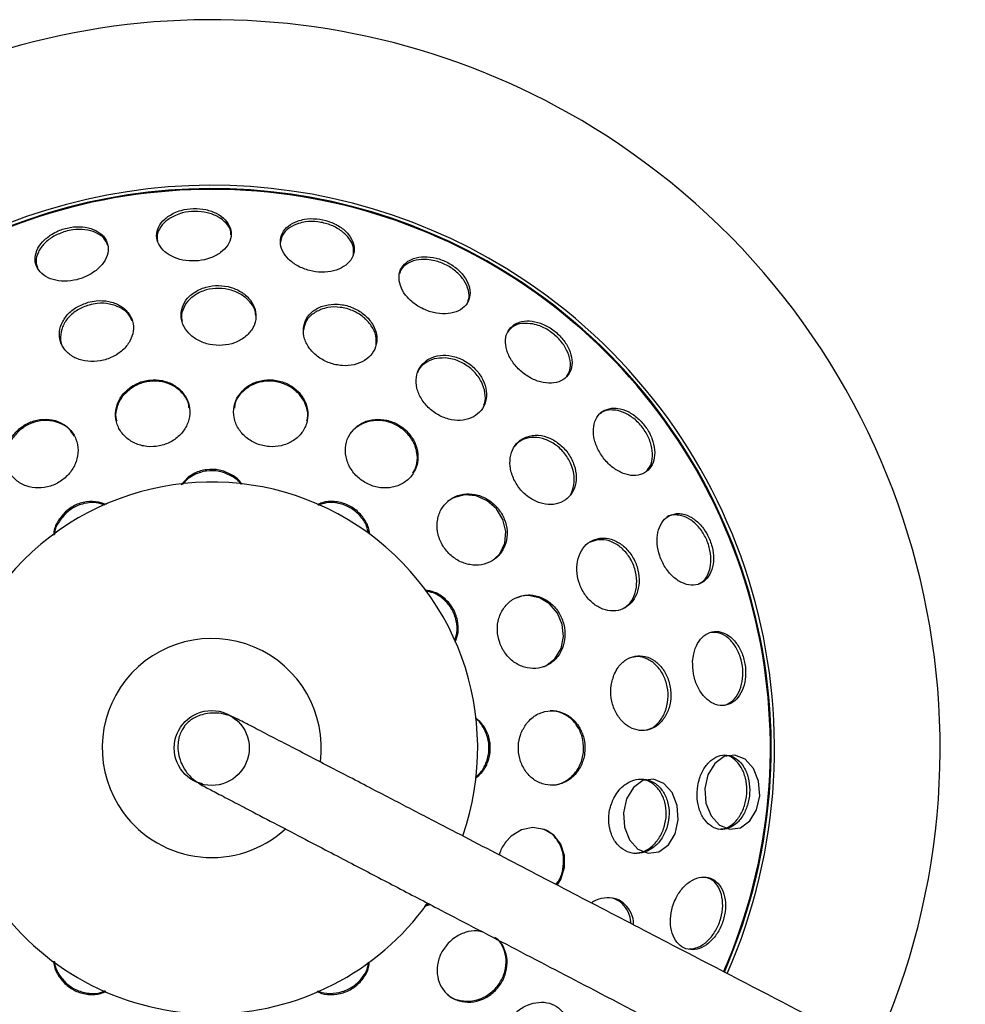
# Model space of a CAD drawing. Header units: millimetres. Extents: x 56.9 to 105.9, y 80 to 171.9.
# Tile 5 of 14: x 58.9 to 62.4, y 118 to 121.7. Entities that reach past the tile are written whole.
import ezdxf

# ---------------------------------------------------------------- set-up
doc = ezdxf.new("R2010")
doc.units = ezdxf.units.MM

msp = doc.modelspace()

# ---------------------------------------------------------------- linework, layer by layer
at = {"color": 7, "linetype": 'Continuous', "lineweight": 25}
for p, q in [((60.76611, 120.11283), (60.75265, 120.0977)), ((59.52401, 119.98109), (59.49773, 119.95286)), ((59.52382, 119.97589), (59.50298, 119.95342)), ((61.06339, 119.74594), (61.03176, 119.73513)), ((60.77604, 119.53429), (60.76152, 119.52818)), ((59.70153, 119.06865), (59.68397, 119.08275)), ((59.68468, 119.08396), (59.68553, 119.08353)), ((59.55543, 118.83381), (59.5546, 118.83427)), ((59.55518, 118.83553), (59.57679, 118.82923)), ((60.41223, 118.36811), (60.43431, 118.37396)), ((60.41589, 118.37276), (60.42962, 118.37641))]:
    msp.add_line(p, q, dxfattribs=at)
at = {"color": 7, "linetype": 'Continuous', "lineweight": 25, "flags": 128}
for points in [[(60.67632, 119.67546), (60.69597, 119.69368), (60.71473, 119.7329), (60.71868, 119.77771), (60.70756, 119.82259), (60.68307, 119.86233), (60.64828, 119.89279), (60.60697, 119.91098), (60.56338, 119.91502), (60.52207, 119.90418), (60.49947, 119.89008), (60.49947, 119.89008)], [(60.85606, 119.2685), (60.86901, 119.27222), (60.90306, 119.29863), (60.92616, 119.33667), (60.93557, 119.38161), (60.93051, 119.42798), (60.91201, 119.4706), (60.88231, 119.5051), (60.84449, 119.52799), (60.8024, 119.5367), (60.77604, 119.53429), (60.77604, 119.53429)], [(60.91078, 118.44753), (60.92531, 118.46882), (60.93893, 118.51327), (60.93875, 118.55884), (60.92487, 118.60087), (60.89855, 118.6349), (60.86232, 118.65694), (60.82014, 118.66407), (60.77706, 118.65513), (60.73836, 118.63123), (60.71824, 118.60975), (60.71824, 118.60975)]]:
    msp.add_lwpolyline(points, dxfattribs=at)
at = {"color": 7, "linetype": 'Continuous', "flags": 128}
for points in [[(61.669, 118.83763), (61.64987, 118.88575), (61.61856, 118.92031), (61.57984, 118.93606), (61.53961, 118.93058), (61.50399, 118.90473), (61.47841, 118.86243), (61.46676, 118.81012), (61.47081, 118.75577), (61.48995, 118.70765), (61.52126, 118.67309), (61.55997, 118.65735), (61.6002, 118.66282), (61.63582, 118.68867), (61.6614, 118.73098), (61.67305, 118.78328), (61.669, 118.83763)], [(61.36285, 118.74715), (61.34371, 118.79527), (61.3124, 118.82983), (61.27368, 118.84558), (61.23346, 118.8401), (61.19784, 118.81425), (61.17226, 118.77195), (61.16061, 118.71964), (61.16466, 118.66529), (61.18379, 118.61717), (61.2151, 118.58261), (61.25382, 118.56687), (61.29405, 118.57234), (61.32967, 118.59819), (61.35525, 118.64049), (61.3669, 118.6928), (61.36285, 118.74715)]]:
    msp.add_lwpolyline(points, dxfattribs=at)
at = {"color": 7, "linetype": 'Continuous'}
msp.add_circle((59.6123, 118.96293), 0.14101, dxfattribs=at)
at = {"color": 7, "linetype": 'Continuous', "lineweight": 25}
for radius, start, end in [(2.73889, 56.18384, 329.47347), (2.73889, 335.49237, 56.18384), (2.11608, 56.18384, 328.59376), (2.10371, 56.18384, 328.57286), (2.10371, 336.39484, 56.18384), (2.11608, 336.37161, 56.18384), (1, 340.70574, 215.99335), (0.41191, 352.68817, 215.99335), (0.41191, 215.99335, 312.17344), (1, 215.99335, 324.26151)]:
    msp.add_arc((59.6123, 118.96293), radius, start, end, dxfattribs=at)
at = {"color": 1, "linetype": 'Continuous', "lineweight": 25}
msp.add_arc((59.6123, 118.96293), 2.10062, 336.39498, 270, dxfattribs=at)
at = {"color": 7, "linetype": 'Continuous', "lineweight": 25}
for points, knots in [([(59.47076, 120.97503), (59.45821, 120.96794), (59.4331, 120.95374), (59.41045, 120.92307), (59.40249, 120.88966), (59.41089, 120.85649), (59.43442, 120.82756), (59.47039, 120.80603), (59.51473, 120.7943), (59.56251, 120.79363), (59.60843, 120.80412), (59.64734, 120.82465), (59.67478, 120.85297), (59.68757, 120.88584), (59.68423, 120.91952), (59.6652, 120.95014), (59.63274, 120.97427), (59.59049, 120.98928), (59.54333, 120.99338), (59.50181, 120.98755), (59.47939, 120.97851), (59.47076, 120.97503)], [0, 0, 0, 0, 0.053938, 0.1078744, 0.1617814, 0.2155568, 0.2691639, 0.3226388, 0.3760746, 0.4295805, 0.4832388, 0.5370616, 0.5909917, 0.6449233, 0.6987496, 0.7524119, 0.8059173, 0.8593508, 0.9128218, 0.9664293, 1, 1, 1, 1]), ([(59.68451, 120.89332), (59.6845, 120.89743), (59.68448, 120.91263), (59.66802, 120.93696), (59.63738, 120.9618), (59.59556, 120.97765), (59.54869, 120.9827), (59.50697, 120.9777), (59.48423, 120.96912), (59.47548, 120.96582)], [0, 0, 0, 0, 0.0620342, 0.2291752, 0.3958128, 0.5621885, 0.7286664, 0.8955413, 1, 1, 1, 1]), ([(59.47548, 120.96582), (59.46259, 120.95897), (59.43682, 120.94527), (59.41383, 120.91515), (59.40404, 120.8892), (59.40782, 120.87486), (59.40873, 120.87142)], [0, 0, 0, 0, 0.301631, 0.6032622, 0.9047593, 1, 1, 1, 1]), ([(59.93524, 120.94476), (59.92283, 120.9391), (59.898, 120.92778), (59.8756, 120.89953), (59.86776, 120.86675), (59.87609, 120.83227), (59.89937, 120.80024), (59.93495, 120.77417), (59.97883, 120.75695), (60.02616, 120.75049), (60.07168, 120.75555), (60.11023, 120.77161), (60.13739, 120.79692), (60.15001, 120.82859), (60.14669, 120.86298), (60.12786, 120.89617), (60.09575, 120.92444), (60.05394, 120.94471), (60.00724, 120.95456), (59.96606, 120.95369), (59.94382, 120.94724), (59.93524, 120.94476)], [0, 0, 0, 0, 0.0539159, 0.1078354, 0.1616845, 0.2153745, 0.2689048, 0.3223454, 0.3758041, 0.4293817, 0.4831244, 0.5370119, 0.5909585, 0.6448486, 0.6985943, 0.7521713, 0.8056253, 0.8590651, 0.9125963, 0.9662905, 1, 1, 1, 1]), ([(59.93846, 120.93552), (59.92577, 120.93023), (59.90039, 120.91966), (59.87648, 120.8939), (59.87252, 120.87379), (59.87071, 120.86463)], [0, 0, 0, 0, 0.352287, 0.70459049, 1, 1, 1, 1]), ([(60.14521, 120.81967), (60.14565, 120.82919), (60.14662, 120.84988), (60.12911, 120.88189), (60.09867, 120.91083), (60.05764, 120.93216), (60.01128, 120.94324), (59.96987, 120.94353), (59.9472, 120.93775), (59.93846, 120.93552)], [0, 0, 0, 0, 0.1317141, 0.2861276, 0.4401698, 0.5941193, 0.7483052, 0.9029509, 1, 1, 1, 1]), ([(59.00977, 120.89428), (58.99767, 120.88541), (58.97345, 120.86767), (58.95214, 120.83354), (58.94532, 120.79856), (58.95456, 120.76598), (58.97855, 120.73971), (59.01453, 120.72264), (59.05841, 120.71663), (59.10529, 120.72231), (59.14999, 120.73907), (59.18751, 120.76507), (59.21357, 120.79743), (59.22514, 120.8325), (59.22086, 120.86625), (59.20126, 120.89484), (59.16864, 120.91503), (59.1267, 120.92464), (59.08031, 120.92252), (59.03979, 120.91107), (59.01811, 120.89895), (59.00977, 120.89428)], [0, 0, 0, 0, 0.0539315, 0.1078613, 0.1617995, 0.2156435, 0.2693252, 0.3228496, 0.3762888, 0.4297524, 0.4833367, 0.5370878, 0.5909815, 0.6449262, 0.698812, 0.7525501, 0.8061188, 0.8595717, 0.9130101, 0.9665491, 1, 1, 1, 1]), ([(59.06195, 120.90551), (59.04707, 120.90008), (59.01732, 120.88923), (58.98158, 120.86119), (58.95821, 120.82834), (58.94873, 120.79496), (58.95477, 120.77561), (58.95748, 120.76693)], [0, 0, 0, 0, 0.2074944, 0.4149802, 0.622824, 0.8307783, 1, 1, 1, 1]), ([(59.22143, 120.8547), (59.21719, 120.86355), (59.20811, 120.88248), (59.17723, 120.9027), (59.13667, 120.91378), (59.09608, 120.91375), (59.07141, 120.90779), (59.06195, 120.90551)], [0, 0, 0, 0, 0.1953529, 0.4179637, 0.6400345, 0.8619894, 1, 1, 1, 1]), ([(60.35035, 120.79353), (60.34146, 120.786), (60.32368, 120.77094), (60.31427, 120.73794), (60.31938, 120.70175), (60.3394, 120.66559), (60.37174, 120.63372), (60.41287, 120.60962), (60.45822, 120.59598), (60.50273, 120.59437), (60.54137, 120.60506), (60.56968, 120.62686), (60.58441, 120.6573), (60.58392, 120.69286), (60.56835, 120.7295), (60.53952, 120.76311), (60.5007, 120.78997), (60.45611, 120.80715), (60.41093, 120.81249), (60.37453, 120.80681), (60.35709, 120.79723), (60.35035, 120.79353)], [0, 0, 0, 0, 0.0537474, 0.107499, 0.1611259, 0.2146145, 0.2680477, 0.32154, 0.375174, 0.4289754, 0.4828954, 0.5368343, 0.590681, 0.6443647, 0.6978883, 0.7513253, 0.804786, 0.8583689, 0.9121245, 0.9660176, 1, 1, 1, 1]), ([(60.423, 120.79991), (60.40838, 120.79993), (60.37912, 120.79997), (60.3445, 120.78426), (60.32341, 120.76579), (60.31991, 120.75111), (60.31903, 120.74739)], [0, 0, 0, 0, 0.2994687, 0.5989327, 0.8982777, 1, 1, 1, 1]), ([(60.57339, 120.63863), (60.5752, 120.64203), (60.58223, 120.65519), (60.5792, 120.68409), (60.56399, 120.72033), (60.5346, 120.75393), (60.49563, 120.78038), (60.45644, 120.79557), (60.43229, 120.7987), (60.423, 120.79991)], [0, 0, 0, 0, 0.0582569, 0.226086, 0.3934049, 0.56046, 0.7275994, 0.8951384, 1, 1, 1, 1]), ([(59.56393, 120.68624), (59.55138, 120.67878), (59.52627, 120.66387), (59.50315, 120.63038), (59.49436, 120.59315), (59.50162, 120.55523), (59.52411, 120.521), (59.55962, 120.4943), (59.60423, 120.47836), (59.65275, 120.47515), (59.6994, 120.48503), (59.73881, 120.50667), (59.76669, 120.53745), (59.78019, 120.57389), (59.77793, 120.61209), (59.76002, 120.64793), (59.72823, 120.67737), (59.68591, 120.69698), (59.63813, 120.70412), (59.59573, 120.69935), (59.57278, 120.68989), (59.56393, 120.68624)], [0, 0, 0, 0, 0.05296463, 0.10592934, 0.15891015, 0.21220184, 0.26597421, 0.32020051, 0.37464976, 0.42899047, 0.4829272, 0.53634877, 0.58937904, 0.64231019, 0.69547274, 0.74909743, 0.80321304, 0.85763374, 0.91203543, 0.96610624, 1, 1, 1, 1]), ([(59.56494, 120.67529), (59.55238, 120.66779), (59.52726, 120.65278), (59.5051, 120.61929), (59.49596, 120.58955), (59.50015, 120.5726), (59.5013, 120.56793)], [0, 0, 0, 0, 0.2958299, 0.591663, 0.8876052, 1, 1, 1, 1]), ([(59.77753, 120.58963), (59.77745, 120.59351), (59.7771, 120.61003), (59.76053, 120.63752), (59.72949, 120.66694), (59.68681, 120.68641), (59.63905, 120.69341), (59.59666, 120.68851), (59.57376, 120.67897), (59.56494, 120.67529)], [0, 0, 0, 0, 0.0511605, 0.2182458, 0.3868802, 0.5564643, 0.7259778, 0.8944301, 1, 1, 1, 1]), ([(59.14825, 120.63916), (59.13337, 120.63386), (59.10359, 120.62325), (59.06815, 120.59369), (59.0449, 120.55801), (59.03665, 120.51921), (59.0441, 120.48179), (59.06651, 120.44969), (59.10164, 120.42651), (59.1457, 120.41503), (59.19369, 120.41678), (59.23992, 120.4316), (59.27895, 120.45767), (59.30642, 120.49182), (59.31949, 120.53013), (59.31692, 120.56844), (59.299, 120.60263), (59.26748, 120.62901), (59.22576, 120.64422), (59.1839, 120.64684), (59.15825, 120.64131), (59.14825, 120.63916)], [0, 0, 0, 0, 0.05345, 0.1069143, 0.1600615, 0.2130031, 0.2660578, 0.3194991, 0.373434, 0.4277679, 0.4822197, 0.5364502, 0.5902182, 0.6434857, 0.6964443, 0.749418, 0.8027164, 0.8565123, 0.9107583, 0.9652114, 1, 1, 1, 1]), ([(59.15118, 120.62888), (59.13634, 120.62344), (59.10667, 120.61258), (59.0717, 120.58278), (59.04858, 120.54677), (59.04217, 120.50858), (59.04424, 120.48186), (59.05191, 120.47128), (59.05209, 120.47102)], [0, 0, 0, 0, 0.1998959, 0.3998377, 0.5986045, 0.7966168, 0.9951134, 1, 1, 1, 1]), ([(59.31253, 120.57011), (59.30905, 120.57778), (59.30029, 120.59709), (59.27039, 120.61966), (59.22885, 120.63468), (59.18676, 120.63688), (59.16116, 120.63112), (59.15118, 120.62888)], [0, 0, 0, 0, 0.1521644, 0.3833636, 0.6165085, 0.8504955, 1, 1, 1, 1]), ([(60.07267, 120.63202), (60.05771, 120.63041), (60.02778, 120.62719), (59.99096, 120.60663), (59.96555, 120.577), (59.95451, 120.54042), (59.95907, 120.50109), (59.97896, 120.46323), (60.01217, 120.43121), (60.05498, 120.40887), (60.10234, 120.39888), (60.14863, 120.40232), (60.1886, 120.41857), (60.21798, 120.44562), (60.2337, 120.48047), (60.23407, 120.51942), (60.21883, 120.55822), (60.18944, 120.59256), (60.14916, 120.61809), (60.10808, 120.63093), (60.08255, 120.63171), (60.07267, 120.63202)], [0, 0, 0, 0, 0.0530267, 0.106057, 0.1589938, 0.2121073, 0.2656425, 0.3196707, 0.3740529, 0.4284874, 0.4826422, 0.5363068, 0.589493, 0.6424282, 0.6954439, 0.7488326, 0.8027262, 0.8570358, 0.9114909, 0.9657517, 1, 1, 1, 1]), ([(60.02297, 120.61222), (60.01057, 120.60602), (59.98577, 120.5936), (59.963, 120.56505), (59.95921, 120.5434), (59.95759, 120.53411)], [0, 0, 0, 0, 0.3633706, 0.7267051, 1, 1, 1, 1]), ([(60.2303, 120.4768), (60.23085, 120.48883), (60.232, 120.51378), (60.21436, 120.55175), (60.18381, 120.58522), (60.14241, 120.60978), (60.09564, 120.62218), (60.05413, 120.62192), (60.0316, 120.61491), (60.02297, 120.61222)], [0, 0, 0, 0, 0.141652, 0.2939291, 0.447334, 0.6010403, 0.7540865, 0.9058106, 1, 1, 1, 1]), ([(60.74936, 120.55502), (60.74094, 120.54763), (60.72409, 120.53286), (60.71489, 120.49846), (60.71929, 120.45969), (60.73767, 120.4199), (60.7677, 120.38379), (60.8061, 120.35529), (60.84862, 120.33762), (60.89049, 120.33283), (60.92694, 120.34154), (60.95378, 120.36278), (60.96793, 120.3941), (60.96786, 120.4319), (60.95367, 120.47188), (60.92698, 120.5096), (60.89079, 120.54086), (60.84903, 120.56223), (60.80657, 120.57104), (60.77225, 120.56751), (60.75574, 120.5585), (60.74936, 120.55502)], [0, 0, 0, 0, 0.0536534, 0.1073109, 0.1608523, 0.2142971, 0.2677507, 0.3213147, 0.3750434, 0.4289239, 0.4828674, 0.5367675, 0.5905268, 0.6441132, 0.6975761, 0.7510116, 0.8045331, 0.8582107, 0.9120519, 0.9659888, 1, 1, 1, 1]), ([(60.81982, 120.55762), (60.80606, 120.55905), (60.77855, 120.56192), (60.74453, 120.55056), (60.73101, 120.53445), (60.72466, 120.52688)], [0, 0, 0, 0, 0.3464852, 0.6929964, 1, 1, 1, 1]), ([(60.94683, 120.35948), (60.95153, 120.36714), (60.96206, 120.38431), (60.96199, 120.42004), (60.94916, 120.45979), (60.92328, 120.49794), (60.88775, 120.52969), (60.85137, 120.54965), (60.8286, 120.5554), (60.81982, 120.55762)], [0, 0, 0, 0, 0.1252766, 0.2808685, 0.4360683, 0.5911707, 0.7464951, 0.902267, 1, 1, 1, 1]), ([(60.42018, 120.42056), (60.41064, 120.41199), (60.39156, 120.39487), (60.37942, 120.35746), (60.38151, 120.31631), (60.39873, 120.27484), (60.42906, 120.23813), (60.46907, 120.2105), (60.51397, 120.19519), (60.55851, 120.19379), (60.59772, 120.20622), (60.62745, 120.23094), (60.64454, 120.26528), (60.64704, 120.30561), (60.63443, 120.34752), (60.60788, 120.3862), (60.57041, 120.41704), (60.52644, 120.43645), (60.48135, 120.4421), (60.44486, 120.43535), (60.42697, 120.42463), (60.42018, 120.42056)], [0, 0, 0, 0, 0.053487, 0.1069591, 0.1607931, 0.2150628, 0.2695182, 0.3238235, 0.377699, 0.4310645, 0.4840656, 0.5370085, 0.5902181, 0.6439049, 0.6980708, 0.752508, 0.8068865, 0.860904, 0.9144148, 0.967512, 1, 1, 1, 1]), ([(60.49026, 120.42981), (60.4758, 120.42946), (60.44688, 120.42877), (60.41201, 120.41015), (60.39093, 120.39053), (60.38681, 120.37589), (60.38613, 120.37348)], [0, 0, 0, 0, 0.31266, 0.6253071, 0.9383205, 1, 1, 1, 1]), ([(60.63485, 120.25164), (60.63606, 120.25404), (60.64294, 120.2678), (60.64134, 120.29917), (60.6286, 120.34055), (60.60086, 120.379), (60.56286, 120.40893), (60.52389, 120.42567), (60.4996, 120.42866), (60.49026, 120.42981)], [0, 0, 0, 0, 0.0360123, 0.206112, 0.3777196, 0.55013, 0.7222627, 0.8931833, 1, 1, 1, 1]), ([(59.31069, 120.32227), (59.29868, 120.31265), (59.27467, 120.29341), (59.25413, 120.25358), (59.24818, 120.21085), (59.25859, 120.16881), (59.28423, 120.13273), (59.32216, 120.10698), (59.36766, 120.09454), (59.4153, 120.09657), (59.4598, 120.11246), (59.49653, 120.14031), (59.52167, 120.1772), (59.53235, 120.21933), (59.52702, 120.26212), (59.50591, 120.30055), (59.47138, 120.3299), (59.42763, 120.34671), (59.38018, 120.34905), (59.33983, 120.33925), (59.31866, 120.32691), (59.31069, 120.32227)], [0, 0, 0, 0, 0.05353261, 0.107043, 0.16111163, 0.21577533, 0.27060479, 0.3250973, 0.37889321, 0.43196711, 0.48459249, 0.53723466, 0.59033558, 0.64415051, 0.69864031, 0.75347015, 0.80813579, 0.86219717, 0.91548411, 0.96818544, 1, 1, 1, 1]), ([(59.52718, 120.24079), (59.52669, 120.24638), (59.52493, 120.26622), (59.50535, 120.29638), (59.47127, 120.32552), (59.42712, 120.34188), (59.3797, 120.34381), (59.33945, 120.33366), (59.31842, 120.32116), (59.3105, 120.31645)], [0, 0, 0, 0, 0.0667214, 0.236623, 0.4059583, 0.5733685, 0.738361, 0.9015449, 1, 1, 1, 1]), ([(59.74266, 120.31975), (59.73174, 120.30968), (59.70988, 120.28955), (59.69426, 120.24864), (59.69389, 120.20534), (59.70999, 120.1636), (59.74036, 120.12874), (59.78125, 120.10474), (59.8277, 120.0941), (59.87456, 120.09763), (59.91693, 120.11479), (59.95035, 120.14383), (59.97105, 120.18184), (59.97633, 120.22473), (59.96524, 120.26751), (59.93898, 120.30499), (59.90086, 120.33269), (59.85555, 120.34767), (59.80842, 120.34844), (59.76963, 120.33752), (59.75007, 120.32463), (59.74266, 120.31975)], [0, 0, 0, 0, 0.0544102, 0.1088047, 0.1635627, 0.2183487, 0.2726771, 0.3262679, 0.3791801, 0.4317615, 0.4844897, 0.5377696, 0.5917843, 0.6464106, 0.7012479, 0.7557844, 0.809636, 0.8627347, 0.9153477, 0.9679569, 1, 1, 1, 1]), ([(59.96985, 120.19281), (59.97086, 120.19599), (59.97617, 120.2128), (59.96991, 120.24587), (59.95044, 120.28583), (59.91628, 120.31794), (59.87328, 120.33825), (59.82629, 120.34468), (59.78603, 120.33854), (59.76468, 120.3282), (59.75662, 120.3243)], [0, 0, 0, 0, 0.0349353, 0.1843196, 0.3334346, 0.4810057, 0.6264443, 0.7701623, 0.9133014, 1, 1, 1, 1]), ([(59.3105, 120.31645), (59.29853, 120.30672), (59.27458, 120.28726), (59.25536, 120.24746), (59.24853, 120.21434), (59.25379, 120.19684), (59.25498, 120.19284)], [0, 0, 0, 0, 0.302256, 0.6043741, 0.9096819, 1, 1, 1, 1]), ([(59.75662, 120.3243), (59.74444, 120.31569), (59.72009, 120.29847), (59.70037, 120.26753), (59.69818, 120.24713), (59.69749, 120.24074)], [0, 0, 0, 0, 0.40730981, 0.81444902, 1, 1, 1, 1]), ([(61.11583, 120.24078), (61.10451, 120.23816), (61.08185, 120.2329), (61.05839, 120.20781), (61.04635, 120.17323), (61.04753, 120.13181), (61.0616, 120.08858), (61.08702, 120.04822), (61.12096, 120.01526), (61.15968, 119.99339), (61.19882, 119.98518), (61.2339, 119.99162), (61.2609, 120.01197), (61.27675, 120.04388), (61.27974, 120.08367), (61.26958, 120.12685), (61.24747, 120.16861), (61.21581, 120.20438), (61.17821, 120.22988), (61.14335, 120.24153), (61.12351, 120.24099), (61.11583, 120.24078)], [0, 0, 0, 0, 0.0537449, 0.107494, 0.1611195, 0.2146044, 0.2680383, 0.321532, 0.3751685, 0.4289731, 0.4828975, 0.536833, 0.5906768, 0.6443593, 0.6978801, 0.7513156, 0.8047771, 0.8583638, 0.9121199, 0.9660164, 1, 1, 1, 1]), ([(61.11397, 120.23405), (61.10176, 120.23299), (61.08583, 120.2316), (61.07535, 120.22146), (61.0729, 120.2191)], [0, 0, 0, 0, 0.7664663, 1, 1, 1, 1]), ([(61.2498, 120.00694), (61.25544, 120.01478), (61.26772, 120.03183), (61.27186, 120.06946), (61.26416, 120.11215), (61.24391, 120.15456), (61.21369, 120.19166), (61.17684, 120.21915), (61.14202, 120.23291), (61.12179, 120.23373), (61.11397, 120.23405)], [0, 0, 0, 0, 0.1134643, 0.2469628, 0.3802069, 0.5134658, 0.6470025, 0.780968, 0.9153032, 1, 1, 1, 1]), ([(58.88801, 120.16266), (58.87703, 120.15161), (58.85506, 120.12951), (58.83782, 120.08707), (58.83486, 120.04336), (58.84763, 120.00208), (58.87485, 119.96829), (58.91356, 119.94611), (58.95909, 119.9383), (59.0059, 119.94559), (59.0486, 119.96677), (59.08266, 119.99921), (59.10465, 120.03935), (59.11221, 120.08303), (59.10428, 120.1256), (59.08134, 120.1622), (59.04579, 120.18835), (59.00179, 120.20082), (58.95491, 120.19806), (58.91567, 120.1835), (58.8956, 120.16838), (58.88801, 120.16266)], [0, 0, 0, 0, 0.0530171, 0.1060164, 0.1595009, 0.2137318, 0.2684757, 0.3232727, 0.3776246, 0.4312485, 0.4841829, 0.5367699, 0.5894821, 0.6427329, 0.6967173, 0.751324, 0.8061619, 0.8607191, 0.9146052, 0.9677284, 1, 1, 1, 1]), ([(59.09532, 120.1345), (59.09114, 120.1421), (59.08006, 120.16224), (59.04749, 120.18391), (59.00388, 120.19647), (58.95687, 120.19343), (58.91772, 120.17873), (58.89772, 120.16354), (58.89016, 120.15781)], [0, 0, 0, 0, 0.1178481, 0.3124518, 0.5060346, 0.6971846, 0.8856009, 1, 1, 1, 1]), ([(60.16035, 120.17393), (60.1498, 120.16402), (60.12871, 120.14419), (60.11411, 120.10267), (60.11464, 120.05818), (60.13119, 120.01494), (60.16129, 119.97835), (60.20125, 119.95237), (60.24647, 119.93955), (60.29216, 119.94107), (60.33355, 119.95682), (60.36609, 119.98536), (60.38584, 120.02379), (60.39017, 120.06776), (60.37844, 120.11198), (60.3522, 120.15112), (60.31484, 120.18074), (60.27073, 120.19787), (60.22483, 120.20076), (60.18683, 120.19128), (60.16768, 120.17874), (60.16035, 120.17393)], [0, 0, 0, 0, 0.054784, 0.109564, 0.1643516, 0.2186829, 0.2722814, 0.3251989, 0.3777805, 0.4305045, 0.4837791, 0.5377868, 0.5924083, 0.6472456, 0.7017871, 0.7556444, 0.8087477, 0.8613639, 0.9139696, 0.9670381, 1, 1, 1, 1]), ([(60.36856, 119.99632), (60.37341, 120.00479), (60.38537, 120.02569), (60.38703, 120.06594), (60.37486, 120.10978), (60.34779, 120.14856), (60.30997, 120.17753), (60.26563, 120.19393), (60.21978, 120.19604), (60.18203, 120.18589), (60.16315, 120.17299), (60.15591, 120.16804)], [0, 0, 0, 0, 0.0839869, 0.2072624, 0.3298056, 0.450763, 0.5700158, 0.6882143, 0.8064504, 0.9257909, 1, 1, 1, 1]), ([(58.89016, 120.15781), (58.87924, 120.14673), (58.8574, 120.12458), (58.84005, 120.0819), (58.83837, 120.03897), (58.84442, 120.00852), (58.85422, 119.99679), (58.85496, 119.9959)], [0, 0, 0, 0, 0.2429686, 0.4858498, 0.7309858, 0.9795865, 1, 1, 1, 1]), ([(60.15591, 120.16804), (60.14423, 120.15862), (60.13247, 120.14913), (60.12773, 120.1356), (60.12769, 120.1355)], [0, 0, 0, 0, 0.9929915, 1, 1, 1, 1]), ([(60.81674, 120.13826), (60.80407, 120.13505), (60.77871, 120.12864), (60.75086, 120.10179), (60.73461, 120.06556), (60.73229, 120.02245), (60.74429, 119.97763), (60.7694, 119.93625), (60.80466, 119.90326), (60.84583, 119.88244), (60.88814, 119.87594), (60.92694, 119.88424), (60.9581, 119.90632), (60.97827, 119.93987), (60.98506, 119.98135), (60.97748, 120.02619), (60.9562, 120.06918), (60.92366, 120.10528), (60.88389, 120.13002), (60.84656, 120.14025), (60.82496, 120.13881), (60.81674, 120.13826)], [0, 0, 0, 0, 0.0532691, 0.1065301, 0.1601132, 0.2141867, 0.2685892, 0.3230109, 0.3771246, 0.4307409, 0.4838909, 0.5368173, 0.5898591, 0.6432947, 0.6972374, 0.7515768, 0.8060282, 0.8602531, 0.9140201, 0.9672978, 1, 1, 1, 1]), ([(60.95032, 119.90291), (60.95189, 119.90421), (60.96318, 119.91355), (60.97343, 119.94179), (60.9776, 119.98369), (60.96636, 120.02883), (60.94213, 120.07055), (60.90744, 120.10426), (60.86649, 120.12604), (60.82422, 120.13343), (60.78973, 120.12753), (60.77261, 120.11687), (60.76611, 120.11283)], [0, 0, 0, 0, 0.0183648, 0.1319755, 0.2466609, 0.3620791, 0.4775592, 0.5924002, 0.7061965, 0.8190019, 0.9313055, 1, 1, 1, 1]), ([(59.72528, 119.95441), (59.72359, 119.95734), (59.7144, 119.97329), (59.68496, 119.9936), (59.64117, 120.01053), (59.59318, 120.01179), (59.55281, 120.00045), (59.53201, 119.98647), (59.52401, 119.98109)], [0, 0, 0, 0, 0.0465007, 0.252714, 0.4588826, 0.6649943, 0.871089, 1, 1, 1, 1]), ([(59.72201, 119.95461), (59.72129, 119.9558), (59.71287, 119.96987), (59.68457, 119.98854), (59.64097, 120.00555), (59.59292, 120.00669), (59.55259, 119.99529), (59.53181, 119.98128), (59.52382, 119.97589)], [0, 0, 0, 0, 0.0196935, 0.2317093, 0.4436606, 0.6555759, 0.8674589, 1, 1, 1, 1]), ([(60.50543, 119.89497), (60.49509, 119.88506), (60.47441, 119.86523), (60.45952, 119.82272), (60.4592, 119.77679), (60.47419, 119.73181), (60.50216, 119.69323), (60.53983, 119.66502), (60.5831, 119.64998), (60.62746, 119.64974), (60.66816, 119.66458), (60.70049, 119.6932), (60.72042, 119.73255), (60.72543, 119.77793), (60.71502, 119.82382), (60.69077, 119.86487), (60.65572, 119.89666), (60.61374, 119.91607), (60.56937, 119.92091), (60.53195, 119.91247), (60.51285, 119.89987), (60.50543, 119.89497)], [0, 0, 0, 0, 0.0546933, 0.1093993, 0.1637672, 0.2174078, 0.2703571, 0.3229465, 0.3756473, 0.4288809, 0.4828478, 0.5374423, 0.5922795, 0.6468508, 0.7007551, 0.7538972, 0.8065283, 0.8591221, 0.9121524, 0.9659048, 1, 1, 1, 1]), ([(59.21652, 119.87807), (59.20314, 119.88276), (59.17535, 119.89252), (59.12894, 119.88855), (59.08979, 119.87345), (59.06999, 119.85733), (59.06238, 119.85112)], [0, 0, 0, 0, 0.26126458, 0.54267528, 0.82400983, 1, 1, 1, 1]), ([(59.2116, 119.87574), (59.20062, 119.87951), (59.17521, 119.88822), (59.13136, 119.88406), (59.09225, 119.86903), (59.07246, 119.85289), (59.06484, 119.84668)], [0, 0, 0, 0, 0.2246154, 0.519988, 0.8152798, 1, 1, 1, 1]), ([(60.20578, 119.76676), (60.20576, 119.76978), (60.20565, 119.78781), (60.19021, 119.81972), (60.16067, 119.85608), (60.1195, 119.88134), (60.07354, 119.8917), (60.03452, 119.89008), (60.0152, 119.88011), (60.00928, 119.87706)], [0, 0, 0, 0, 0.0356216, 0.2129096, 0.3901439, 0.5673478, 0.7445258, 0.9217171, 1, 1, 1, 1]), ([(60.20152, 119.76944), (60.19976, 119.77901), (60.19525, 119.80357), (60.17116, 119.83829), (60.13436, 119.86849), (60.08966, 119.8849), (60.04687, 119.88794), (60.02282, 119.87908), (60.01306, 119.87548)], [0, 0, 0, 0, 0.12011, 0.3080149, 0.4958797, 0.6837037, 0.8715352, 1, 1, 1, 1]), ([(59.06238, 119.85112), (59.05209, 119.83947), (59.03153, 119.81618), (59.01781, 119.78374), (59.01823, 119.76618), (59.0183, 119.76358)], [0, 0, 0, 0, 0.4600642, 0.9201184, 1, 1, 1, 1]), ([(59.06484, 119.84668), (59.05464, 119.83502), (59.03424, 119.81171), (59.02067, 119.78134), (59.0208, 119.76585), (59.0208, 119.76532)], [0, 0, 0, 0, 0.4913424, 0.9826853, 1, 1, 1, 1]), ([(61.35988, 119.84432), (61.34895, 119.84183), (61.32707, 119.83684), (61.30271, 119.81099), (61.28829, 119.77486), (61.28576, 119.73121), (61.29526, 119.68528), (61.31576, 119.64206), (61.34501, 119.6064), (61.37976, 119.58236), (61.4161, 119.57273), (61.44985, 119.57866), (61.47716, 119.59945), (61.49494, 119.63268), (61.50126, 119.67451), (61.49547, 119.72028), (61.47823, 119.76488), (61.4514, 119.80343), (61.41802, 119.83129), (61.38601, 119.84445), (61.36717, 119.84436), (61.35988, 119.84432)], [0, 0, 0, 0, 0.0536572, 0.1073195, 0.1608653, 0.2143105, 0.2677618, 0.3213233, 0.3750485, 0.428924, 0.4828683, 0.5367697, 0.5905341, 0.6441257, 0.69759, 0.7510252, 0.8045411, 0.8582162, 0.9120528, 0.9659897, 1, 1, 1, 1]), ([(61.35703, 119.83961), (61.34515, 119.83939), (61.33293, 119.83917), (61.32412, 119.83158), (61.32389, 119.83138)], [0, 0, 0, 0, 0.9733016, 1, 1, 1, 1]), ([(61.44277, 119.57982), (61.4493, 119.5832), (61.4657, 119.59171), (61.48255, 119.62071), (61.49142, 119.66077), (61.48792, 119.70628), (61.47282, 119.75148), (61.44766, 119.7916), (61.4153, 119.8218), (61.38355, 119.83747), (61.36443, 119.83901), (61.35703, 119.83961)], [0, 0, 0, 0, 0.0798029, 0.2003282, 0.3205317, 0.4406183, 0.5608432, 0.6814047, 0.8023482, 0.9235552, 1, 1, 1, 1]), ([(61.07167, 119.75168), (61.05931, 119.74852), (61.03459, 119.7422), (61.00614, 119.71437), (60.98821, 119.67645), (60.98323, 119.6311), (60.99188, 119.58387), (61.01321, 119.54026), (61.04463, 119.50541), (61.08237, 119.48318), (61.12215, 119.4758), (61.15967, 119.4839), (61.19092, 119.5066), (61.21243, 119.54161), (61.2216, 119.58518), (61.21716, 119.63241), (61.19956, 119.67771), (61.17088, 119.7158), (61.13471, 119.74211), (61.10002, 119.75327), (61.07947, 119.75212), (61.07167, 119.75168)], [0, 0, 0, 0, 0.0535904, 0.1071682, 0.1611083, 0.2154442, 0.2698972, 0.3241257, 0.3778903, 0.4311552, 0.4841123, 0.5370888, 0.5903914, 0.644193, 0.6984415, 0.7528964, 0.8072178, 0.8611287, 0.9145345, 0.9675689, 1, 1, 1, 1]), ([(61.16043, 119.48848), (61.16706, 119.49256), (61.18457, 119.50335), (61.2027, 119.53522), (61.21246, 119.57821), (61.20827, 119.62557), (61.19096, 119.67095), (61.1625, 119.70926), (61.12645, 119.73585), (61.09178, 119.74729), (61.0712, 119.74631), (61.06339, 119.74594)], [0, 0, 0, 0, 0.07419286, 0.19576355, 0.31837219, 0.44146401, 0.56426696, 0.68613818, 0.80685853, 0.92671935, 1, 1, 1, 1]), ([(60.52815, 119.36231), (60.53231, 119.37369), (60.5417, 119.39938), (60.5385, 119.44388), (60.52166, 119.48846), (60.49127, 119.52518), (60.45351, 119.55028), (60.4258, 119.5549), (60.41311, 119.55701)], [0, 0, 0, 0, 0.140999, 0.3183599, 0.4956754, 0.6729592, 0.8502507, 1, 1, 1, 1]), ([(60.52618, 119.36791), (60.5293, 119.37676), (60.5375, 119.39996), (60.53392, 119.44172), (60.51713, 119.48626), (60.48657, 119.52278), (60.45137, 119.54662), (60.4265, 119.5509), (60.41663, 119.55261)], [0, 0, 0, 0, 0.11681875, 0.30644856, 0.49603266, 0.68558332, 0.87513193, 1, 1, 1, 1]), ([(60.78327, 119.53653), (60.76956, 119.53233), (60.74212, 119.52395), (60.71013, 119.49281), (60.68988, 119.4521), (60.684, 119.40535), (60.69278, 119.3585), (60.71489, 119.31664), (60.74775, 119.28412), (60.78791, 119.26428), (60.8312, 119.25943), (60.87288, 119.27046), (60.90801, 119.29649), (60.93226, 119.33458), (60.94272, 119.38008), (60.93842, 119.42748), (60.92024, 119.47138), (60.89041, 119.50725), (60.8522, 119.53117), (60.81471, 119.54022), (60.79204, 119.53756), (60.78327, 119.53653)], [0, 0, 0, 0, 0.0547746, 0.1095551, 0.1641014, 0.2179798, 0.2711185, 0.3237704, 0.3763877, 0.4294235, 0.483162, 0.5375914, 0.5924073, 0.6471127, 0.7012492, 0.7546139, 0.8073589, 0.8599086, 0.912762, 0.9662792, 1, 1, 1, 1]), ([(61.42078, 119.28906), (61.42095, 119.27339), (61.4213, 119.24204), (61.43599, 119.19648), (61.45937, 119.15849), (61.4899, 119.13209), (61.52385, 119.12041), (61.55739, 119.12478), (61.58668, 119.14467), (61.60843, 119.17774), (61.62024, 119.22021), (61.62086, 119.26734), (61.61019, 119.3139), (61.58938, 119.35472), (61.56073, 119.38514), (61.52744, 119.40164), (61.49335, 119.40231), (61.4623, 119.38709), (61.43802, 119.35777), (61.42438, 119.32287), (61.42178, 119.29843), (61.42078, 119.28906)], [0, 0, 0, 0, 0.0536766, 0.1073477, 0.1611421, 0.215059, 0.2689995, 0.3228524, 0.3765462, 0.4300769, 0.4835156, 0.5369722, 0.5905488, 0.6442941, 0.6981832, 0.7521292, 0.8060182, 0.8597622, 0.9133385, 0.966798, 1, 1, 1, 1]), ([(61.54687, 119.1261), (61.55561, 119.13042), (61.57454, 119.13977), (61.59583, 119.17114), (61.60895, 119.21246), (61.61082, 119.25942), (61.60141, 119.30627), (61.58165, 119.34806), (61.55378, 119.37955), (61.52156, 119.39834), (61.49998, 119.39784), (61.48964, 119.3976)], [0, 0, 0, 0, 0.0976071, 0.211236, 0.3246432, 0.4380627, 0.5517171, 0.6657312, 0.78007, 0.8945542, 1, 1, 1, 1]), ([(61.12685, 119.24231), (61.12183, 119.2279), (61.11181, 119.19909), (61.11283, 119.15016), (61.12599, 119.10408), (61.15064, 119.06545), (61.18353, 119.03873), (61.221, 119.0266), (61.259, 119.03026), (61.29346, 119.04938), (61.32051, 119.0821), (61.33695, 119.12491), (61.34069, 119.17293), (61.33126, 119.22047), (61.30988, 119.26196), (61.27918, 119.29276), (61.24272, 119.30964), (61.20443, 119.31097), (61.16861, 119.29645), (61.14214, 119.27155), (61.13112, 119.25048), (61.12685, 119.24231)], [0, 0, 0, 0, 0.0543113, 0.1086318, 0.1626898, 0.216242, 0.269349, 0.3222708, 0.3753474, 0.4288432, 0.4828435, 0.5372141, 0.5916544, 0.645833, 0.6995356, 0.7527645, 0.8057212, 0.8587264, 0.9120722, 0.965906, 1, 1, 1, 1]), ([(61.2458, 119.03114), (61.25229, 119.0327), (61.27116, 119.03725), (61.29718, 119.06117), (61.31959, 119.09872), (61.33001, 119.14492), (61.32733, 119.1934), (61.31186, 119.23865), (61.28553, 119.27554), (61.25164, 119.2995), (61.21625, 119.30954), (61.19448, 119.30408), (61.1849, 119.30168)], [0, 0, 0, 0, 0.0563641, 0.1638553, 0.2722874, 0.3812033, 0.4899224, 0.5978548, 0.7047656, 0.8108763, 0.9167386, 1, 1, 1, 1]), ([(59.7091, 119.07182), (59.69532, 119.07796), (59.66978, 119.08934), (59.63124, 119.09511), (59.59813, 119.09383), (59.57053, 119.08738), (59.54837, 119.07786), (59.53126, 119.06688), (59.51802, 119.05516), (59.50713, 119.04174), (59.49753, 119.02547), (59.48929, 119.00444), (59.48444, 118.97875), (59.48488, 118.94895), (59.49256, 118.91587), (59.50958, 118.88124), (59.53757, 118.84673), (59.56427, 118.83009), (59.57853, 118.82121)], [0, 0, 0, 0, 0.100533, 0.1863625, 0.2591266, 0.3199841, 0.3699219, 0.4099035, 0.4411243, 0.4686445, 0.5035277, 0.5469925, 0.5982249, 0.6579071, 0.7268699, 0.8060108, 0.8964402, 1, 1, 1, 1]), ([(60.79609, 119.05488), (60.78795, 119.04214), (60.77166, 119.01664), (60.76317, 118.96959), (60.7681, 118.92266), (60.78667, 118.88012), (60.81664, 118.84667), (60.85505, 118.82589), (60.8978, 118.82043), (60.94005, 118.8313), (60.97667, 118.85745), (61.00323, 118.89568), (61.01676, 118.94126), (61.01608, 118.98883), (61.0016, 119.03326), (60.97494, 119.06996), (60.93881, 119.09503), (60.89688, 119.1055), (60.85405, 119.09959), (60.81923, 119.08089), (60.80259, 119.06219), (60.79609, 119.05488)], [0, 0, 0, 0, 0.0530236, 0.1060634, 0.1587439, 0.2113424, 0.2643216, 0.3179827, 0.3723524, 0.4271503, 0.4818902, 0.5360961, 0.5895337, 0.6423228, 0.6948685, 0.7476712, 0.8011132, 0.8553081, 0.9100339, 0.9648393, 1, 1, 1, 1]), ([(60.88558, 118.8245), (60.8893, 118.82403), (60.9072, 118.82181), (60.93898, 118.83408), (60.97472, 118.86064), (61.00007, 118.90013), (61.01217, 118.94608), (61.01004, 118.99359), (60.99424, 119.03736), (60.96648, 119.07328), (60.92966, 119.0961), (60.90083, 119.10439), (60.88615, 119.10278), (60.88548, 119.10271)], [0, 0, 0, 0, 0.0288059, 0.1384806, 0.2479347, 0.3562259, 0.4629567, 0.5684354, 0.6735228, 0.7792268, 0.8862803, 0.9948358, 1, 1, 1, 1]), ([(75.84645, 110.67439), (75.75844, 110.72021), (75.57559, 110.81538), (75.30348, 110.95703), (75.03627, 111.09611), (74.78809, 111.2253), (74.55866, 111.34472), (74.3477, 111.45453), (74.15361, 111.55556), (73.97527, 111.64839), (73.81285, 111.73293), (73.66327, 111.81079), (73.52169, 111.88449), (73.38201, 111.95719), (73.2414, 112.03038), (73.09987, 112.10405), (72.85485, 112.23159), (72.50424, 112.41409), (72.0485, 112.65131), (71.59066, 112.88962), (71.05492, 113.16848), (70.44247, 113.48726), (69.75483, 113.84518), (69.07075, 114.20123), (68.39081, 114.55513), (67.71547, 114.90663), (67.04521, 115.25548), (66.38043, 115.60147), (65.72153, 115.94439), (65.06923, 116.28387), (64.42392, 116.61969), (63.78656, 116.95136), (63.21015, 117.2513), (62.6938, 117.51998), (62.23535, 117.75851), (61.78503, 117.99279), (61.39308, 118.19668), (61.0591, 118.37039), (60.7811, 118.51497), (60.57627, 118.62147), (60.43931, 118.69268), (60.36462, 118.7315), (60.29029, 118.77014), (60.21192, 118.81087), (60.13195, 118.85243), (60.05053, 118.89472), (59.97119, 118.93593), (59.89269, 118.97669), (59.81932, 119.01475), (59.75362, 119.04881), (59.72324, 119.06452), (59.70802, 119.07238)], [0, 0, 0, 0, 0.0150645, 0.03129504, 0.04649931, 0.06068588, 0.07363629, 0.08561976, 0.09664219, 0.10670951, 0.11600265, 0.12431161, 0.13218993, 0.14012214, 0.14810817, 0.15614772, 0.16424061, 0.18987217, 0.21593611, 0.24205269, 0.26817155, 0.30774897, 0.34733837, 0.38693835, 0.42655748, 0.46618357, 0.50582518, 0.54548957, 0.58517563, 0.62489536, 0.66460608, 0.7043848, 0.74416511, 0.77406269, 0.80393521, 0.8338967, 0.86382193, 0.88385734, 0.90376197, 0.92351298, 0.92937254, 0.93518411, 0.94093727, 0.94704379, 0.95423475, 0.96095269, 0.96820925, 0.97587659, 0.98381808, 0.99189771, 1, 1, 1, 1]), ([(60.60369, 118.85024), (60.6121, 118.85671), (60.63255, 118.87245), (60.65279, 118.91048), (60.66248, 118.95703), (60.65653, 119.00442), (60.63713, 119.04746), (60.61478, 119.06743), (60.60382, 119.07722)], [0, 0, 0, 0, 0.1234923, 0.300201, 0.4768649, 0.6534983, 0.830127, 1, 1, 1, 1]), ([(60.60445, 118.85488), (60.60813, 118.85739), (60.62426, 118.8684), (60.64309, 118.90021), (60.6565, 118.94526), (60.65448, 118.99364), (60.63691, 119.03678), (60.61854, 119.06436), (60.60513, 119.07227), (60.60462, 119.07257)], [0, 0, 0, 0, 0.055292, 0.2428292, 0.4303151, 0.617761, 0.8051968, 0.9926521, 1, 1, 1, 1]), ([(61.44012, 118.82069), (61.43865, 118.80489), (61.4357, 118.7733), (61.44555, 118.72785), (61.4649, 118.69034), (61.49258, 118.66479), (61.52518, 118.65421), (61.55903, 118.65977), (61.59026, 118.68078), (61.61538, 118.71478), (61.63161, 118.75792), (61.63719, 118.80542), (61.63144, 118.85201), (61.61497, 118.89246), (61.58956, 118.92214), (61.55811, 118.93761), (61.52423, 118.9371), (61.49174, 118.92072), (61.46451, 118.8904), (61.44728, 118.85484), (61.4421, 118.83015), (61.44012, 118.82069)], [0, 0, 0, 0, 0.053771, 0.1075359, 0.1614123, 0.2153552, 0.2692587, 0.3230234, 0.3766188, 0.4300841, 0.4835196, 0.5370356, 0.5907082, 0.6445445, 0.6984798, 0.7524067, 0.8062172, 0.8598648, 0.9133632, 0.9667971, 1, 1, 1, 1]), ([(61.51974, 118.65796), (61.52873, 118.65845), (61.54885, 118.65955), (61.57823, 118.67994), (61.60365, 118.7131), (61.6203, 118.75605), (61.62635, 118.80346), (61.62107, 118.85013), (61.60504, 118.89119), (61.5799, 118.92041), (61.55646, 118.93535), (61.54234, 118.93479), (61.53937, 118.93467)], [0, 0, 0, 0, 0.0887906, 0.1988616, 0.3086545, 0.4183739, 0.5282539, 0.6384542, 0.7490008, 0.8597584, 0.9705078, 1, 1, 1, 1]), ([(61.12433, 118.77465), (61.11825, 118.76012), (61.1061, 118.73106), (61.10348, 118.68248), (61.1132, 118.63726), (61.13493, 118.5999), (61.16582, 118.57458), (61.20253, 118.56385), (61.24113, 118.56891), (61.27742, 118.58939), (61.30725, 118.62327), (61.32703, 118.66678), (61.33437, 118.71482), (61.32847, 118.76169), (61.31023, 118.80202), (61.28187, 118.83144), (61.2466, 118.84691), (61.20815, 118.84683), (61.17084, 118.83093), (61.14209, 118.80485), (61.12931, 118.78312), (61.12433, 118.77465)], [0, 0, 0, 0, 0.054016, 0.1080468, 0.1617147, 0.2149048, 0.2678409, 0.3208543, 0.3742382, 0.4281275, 0.4824372, 0.5368925, 0.591155, 0.6449734, 0.6982968, 0.7512898, 0.8042543, 0.8575047, 0.9112237, 0.9654099, 1, 1, 1, 1]), ([(61.19872, 118.56759), (61.20857, 118.56795), (61.23127, 118.56879), (61.26509, 118.58854), (61.29529, 118.62152), (61.31559, 118.66482), (61.32351, 118.71277), (61.31818, 118.75977), (61.30043, 118.80064), (61.27241, 118.82999), (61.24288, 118.8455), (61.22348, 118.8446), (61.21667, 118.84428)], [0, 0, 0, 0, 0.08266727, 0.19040859, 0.29901047, 0.40793698, 0.51650545, 0.62418878, 0.73086361, 0.83685024, 0.94275434, 1, 1, 1, 1]), ([(59.57746, 118.82177), (59.59102, 118.81465), (59.61812, 118.80042), (59.6758, 118.77021), (59.75025, 118.73126), (59.84211, 118.68323), (59.94681, 118.62852), (60.04564, 118.5769), (60.13546, 118.52999), (60.21915, 118.48629), (60.30166, 118.44321), (60.38647, 118.39893), (60.53592, 118.32092), (60.75554, 118.20629), (61.07438, 118.0399), (61.42758, 117.85561), (61.81449, 117.65376), (62.20777, 117.44859), (62.60709, 117.24029), (63.01109, 117.02955), (63.41959, 116.81649), (63.88344, 116.57456), (64.4041, 116.30301), (64.98316, 116.00101), (65.56782, 115.6961), (66.0725, 115.43291), (66.49436, 115.21292), (66.8298, 115.03799), (67.15985, 114.86588), (67.47946, 114.69921), (67.78535, 114.5397), (68.21154, 114.31746), (68.76776, 114.02741), (69.27904, 113.76081), (69.61547, 113.58537), (69.77759, 113.50084), (69.95352, 113.4091), (70.14475, 113.30938), (70.35142, 113.20162), (70.58835, 113.07807), (70.85779, 112.93758), (71.16201, 112.77894), (71.48855, 112.60868), (71.8184, 112.43668), (72.14959, 112.26399), (72.48011, 112.09165), (72.82727, 111.91063), (73.19117, 111.72089), (73.5719, 111.52237), (73.9615, 111.31922), (74.35938, 111.11176), (74.76499, 110.90026), (75.18568, 110.68091), (75.49992, 110.51706), (75.67357, 110.42652), (75.70228, 110.41155)], [0, 0, 0, 0, 0.0073401, 0.0146689, 0.0219044, 0.0321598, 0.0416775, 0.0501625, 0.0573659, 0.0637414, 0.070182, 0.076683, 0.0832305, 0.1039638, 0.1248613, 0.1509717, 0.1769687, 0.2030263, 0.228989, 0.2549916, 0.2809501, 0.3068879, 0.342549, 0.3781619, 0.413783, 0.4493721, 0.4695064, 0.4896237, 0.5093927, 0.5283028, 0.5463271, 0.5634591, 0.6033756, 0.6437862, 0.6524447, 0.661726, 0.6718695, 0.6828799, 0.6947624, 0.7075221, 0.7236943, 0.7411028, 0.7597577, 0.7796704, 0.797561, 0.8163731, 0.8361154, 0.8567969, 0.8784278, 0.9010187, 0.923209, 0.9462741, 0.9702262, 0.995078, 1, 1, 1, 1]), ([(60.90644, 118.44978), (60.90986, 118.45389), (60.92309, 118.46981), (60.93432, 118.50606), (60.93746, 118.55222), (60.92587, 118.59659), (60.90108, 118.63214), (60.87607, 118.65344), (60.85924, 118.65705), (60.85621, 118.6577)], [0, 0, 0, 0, 0.0621812, 0.2406365, 0.4181403, 0.5964113, 0.7768044, 0.9597722, 1, 1, 1, 1]), ([(60.71824, 118.60975), (60.70902, 118.59691), (60.69796, 118.5815), (60.69465, 118.56324), (60.6941, 118.56021)], [0, 0, 0, 0, 0.8340504, 1, 1, 1, 1]), ([(61.34538, 118.36648), (61.34189, 118.35107), (61.33491, 118.32025), (61.3393, 118.27563), (61.35439, 118.2386), (61.37949, 118.21311), (61.41147, 118.20215), (61.44671, 118.20691), (61.48121, 118.22678), (61.51111, 118.25944), (61.5331, 118.30122), (61.54475, 118.34752), (61.54471, 118.39317), (61.53292, 118.43303), (61.51066, 118.46252), (61.48046, 118.47823), (61.44581, 118.47839), (61.41061, 118.46307), (61.37902, 118.43405), (61.35697, 118.39969), (61.34859, 118.37568), (61.34538, 118.36648)], [0, 0, 0, 0, 0.0538401, 0.107676, 0.1615967, 0.2155348, 0.2693826, 0.3230653, 0.3765921, 0.4300287, 0.4834887, 0.5370724, 0.5908266, 0.6447215, 0.6986673, 0.7525499, 0.8062862, 0.8598559, 0.9133113, 0.9667534, 1, 1, 1, 1]), ([(61.40736, 118.20706), (61.41893, 118.20843), (61.44207, 118.21117), (61.47616, 118.23425), (61.50489, 118.26849), (61.52531, 118.31144), (61.53506, 118.35795), (61.53306, 118.40308), (61.51929, 118.44114), (61.49724, 118.46815), (61.47777, 118.47433), (61.46896, 118.47712)], [0, 0, 0, 0, 0.1128816, 0.2257725, 0.3385628, 0.4514423, 0.5646148, 0.6781502, 0.7919607, 0.9058353, 1, 1, 1, 1]), ([(61.19823, 118.29802), (61.19833, 118.30254), (61.19877, 118.322), (61.18607, 118.35207), (61.16154, 118.38223), (61.12704, 118.39936), (61.08805, 118.40046), (61.05745, 118.39302), (61.0432, 118.38181), (61.04079, 118.37991)], [0, 0, 0, 0, 0.0546144, 0.2354346, 0.4156944, 0.5964983, 0.7786962, 0.9625839, 1, 1, 1, 1]), ([(61.18771, 118.30349), (61.18775, 118.30781), (61.18793, 118.32704), (61.17475, 118.35636), (61.15117, 118.38596), (61.12898, 118.39426), (61.11858, 118.39815)], [0, 0, 0, 0, 0.09139223, 0.4073059, 0.72230427, 1, 1, 1, 1]), ([(60.63271, 118.27041), (60.62522, 118.27247), (60.60376, 118.27837), (60.56488, 118.271), (60.52762, 118.25324), (60.50899, 118.23566), (60.50189, 118.22896)], [0, 0, 0, 0, 0.171015, 0.490409, 0.8056127, 1, 1, 1, 1]), ([(60.50189, 118.22896), (60.49215, 118.21673), (60.47268, 118.19227), (60.45921, 118.14741), (60.45958, 118.10251), (60.4748, 118.06147), (60.50327, 118.02912), (60.54211, 118.00939), (60.58678, 118.00487), (60.63186, 118.01613), (60.67199, 118.04155), (60.70277, 118.07789), (60.72104, 118.1209), (60.72531, 118.16639), (60.71402, 118.20829), (60.6978, 118.23674), (60.68329, 118.24581), (60.68075, 118.2474)], [0, 0, 0, 0, 0.0692557, 0.1385005, 0.2080983, 0.2785812, 0.3500024, 0.4220228, 0.4940092, 0.5653241, 0.635637, 0.705074, 0.77415, 0.8435271, 0.9137201, 0.9849029, 1, 1, 1, 1]), ([(60.49794, 118.03761), (60.49847, 118.03697), (60.50816, 118.02539), (60.53721, 118.01402), (60.58074, 118.00785), (60.62618, 118.01876), (60.66654, 118.04359), (60.69778, 118.07958), (60.7166, 118.12239), (60.72147, 118.16786), (60.71083, 118.21001), (60.6946, 118.23909), (60.67971, 118.24863), (60.6767, 118.25056)], [0, 0, 0, 0, 0.0063894, 0.1159863, 0.2255775, 0.334168, 0.4412254, 0.5469102, 0.6520016, 0.7575119, 0.8642592, 0.972534, 1, 1, 1, 1]), ([(59.01856, 118.16181), (59.01852, 118.15855), (59.01832, 118.14029), (59.03331, 118.10795), (59.06233, 118.07119), (59.10313, 118.04537), (59.14898, 118.0343), (59.1886, 118.03549), (59.20858, 118.04548), (59.21506, 118.04872)], [0, 0, 0, 0, 0.0380953, 0.2137048, 0.3892682, 0.5647916, 0.740296, 0.9158149, 1, 1, 1, 1]), ([(59.02114, 118.16004), (59.02115, 118.15895), (59.0212, 118.14288), (59.0359, 118.11265), (59.06452, 118.07583), (59.10536, 118.04986), (59.1511, 118.03885), (59.18867, 118.03939), (59.20684, 118.04818), (59.21142, 118.0504)], [0, 0, 0, 0, 0.0133967, 0.1982938, 0.3831411, 0.5679508, 0.7527388, 0.9375388, 1, 1, 1, 1]), ([(60.00816, 118.04842), (60.01037, 118.04705), (60.02534, 118.03781), (60.06013, 118.0341), (60.10652, 118.03978), (60.14976, 118.0613), (60.18302, 118.09479), (60.20263, 118.12947), (60.20449, 118.15191), (60.2051, 118.15928)], [0, 0, 0, 0, 0.0306777, 0.2073268, 0.3839238, 0.5604884, 0.7370292, 0.913574, 1, 1, 1, 1]), ([(60.01101, 118.04963), (60.01144, 118.04938), (60.02473, 118.04148), (60.05764, 118.0387), (60.10388, 118.04409), (60.14721, 118.06566), (60.1803, 118.09914), (60.19932, 118.1317), (60.20121, 118.15192), (60.20169, 118.1571)], [0, 0, 0, 0, 0.0061416, 0.192174, 0.3781541, 0.564097, 0.7500146, 0.9359424, 1, 1, 1, 1]), ([(60.7791, 117.75149), (60.793, 117.75076), (60.82079, 117.74931), (60.86432, 117.76585), (60.90296, 117.79429), (60.9327, 117.83264), (60.95, 117.87596), (60.95313, 117.91932), (60.94196, 117.95791), (60.91786, 117.98764), (60.88337, 118.00533), (60.84215, 118.0089), (60.79871, 117.99771), (60.75807, 117.97283), (60.72509, 117.93711), (60.70361, 117.89482), (60.69598, 117.85096), (60.70276, 117.81036), (60.72312, 117.77764), (60.7505, 117.75815), (60.77118, 117.75333), (60.7791, 117.75149)], [0, 0, 0, 0, 0.0544035, 0.1088039, 0.1632437, 0.2174223, 0.2711238, 0.3243496, 0.3773078, 0.4303155, 0.4836625, 0.5374989, 0.5917675, 0.6462248, 0.7005277, 0.7544023, 0.8077634, 0.8607638, 0.9137065, 0.9669192, 1, 1, 1, 1])]:
    msp.add_open_spline(points, degree=3, knots=knots, dxfattribs=at)

doc.saveas('drawing.dxf')
